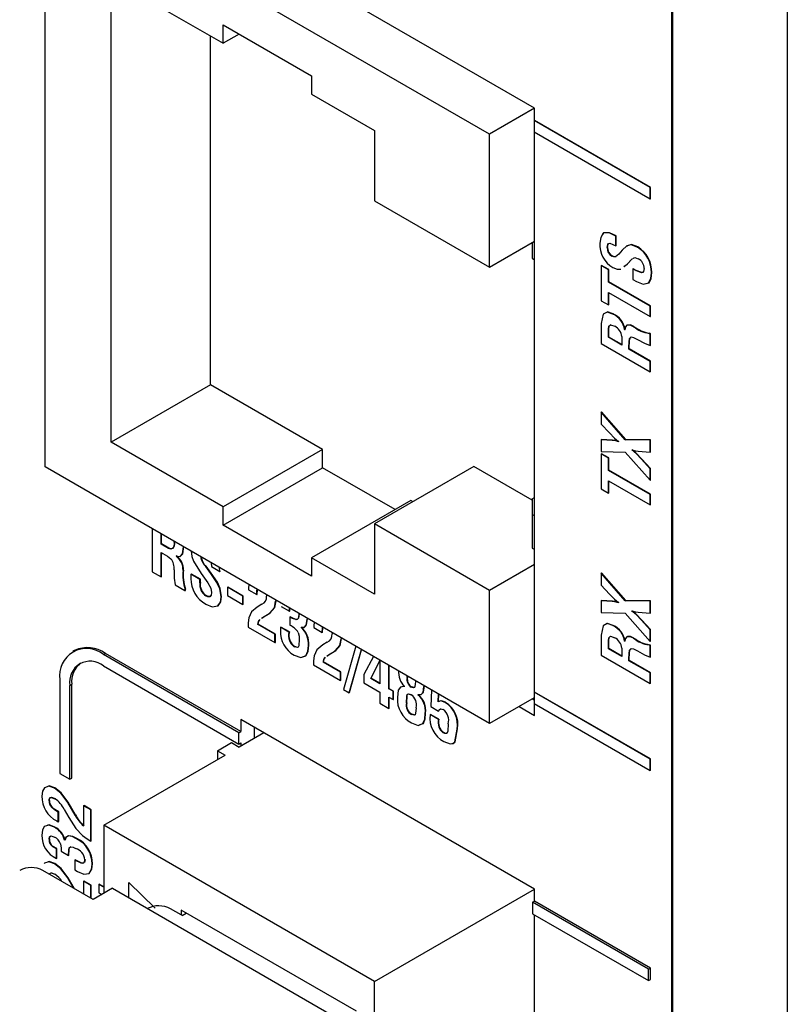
# Model space of a CAD drawing. Header units: millimetres. Extents: x 0 to 1397, y 0 to 1080.
# Tile 12 of 19: x 957 to 992, y 664 to 709. Entities that reach past the tile are written whole.
import ezdxf

# ---------------------------------------------------------------- set-up
doc = ezdxf.new("R2010")
doc.units = ezdxf.units.MM
doc.header["$LTSCALE"] = 5

msp = doc.modelspace()

# ---------------------------------------------------------------- linework, layer by layer
for p, q in [((986.416, 866.498), (986.416, 625.246)), ((986.482, 623.33), (986.482, 865.235)), ((991.715, 865.196), (991.715, 623.291)), ((980.157, 704.99), (959.121, 717.134)), ((957.775, 688.594), (957.775, 715.54)), ((978.104, 703.804), (957.775, 715.54)), ((960.791, 710.925), (965.922, 707.963)), ((960.791, 689.727), (960.791, 710.925)), ((965.922, 708.796), (969.957, 706.466)), ((965.922, 707.963), (965.922, 708.796)), ((965.335, 692.35), (965.335, 708.302)), ((966.643, 708.379), (965.922, 707.963)), ((969.957, 706.466), (969.957, 705.633)), ((969.957, 705.633), (972.835, 703.972)), ((980.157, 704.99), (978.104, 703.804)), ((980.157, 704.432), (980.157, 704.99)), ((980.14, 704.422), (980.157, 704.432)), ((985.443, 701.361), (980.14, 704.422)), ((980.14, 704.422), (980.14, 703.904)), ((985.461, 701.371), (980.157, 704.432)), ((972.835, 703.972), (972.835, 700.763)), ((978.104, 697.721), (978.104, 703.804)), ((980.14, 703.904), (985.443, 700.842)), ((980.157, 678.303), (980.157, 703.893)), ((985.443, 701.361), (985.461, 701.371)), ((985.443, 700.842), (985.443, 701.361)), ((985.461, 700.852), (985.461, 701.371)), ((985.443, 700.842), (985.461, 700.852)), ((972.835, 700.763), (978.104, 697.721)), ((983.878, 699.145), (983.895, 699.155)), ((983.878, 698.701), (983.878, 699.145)), ((983.895, 698.711), (983.895, 699.155)), ((978.104, 697.721), (980.157, 698.906)), ((980.049, 698.844), (980.049, 698.129)), ((983.476, 698.617), (983.493, 698.627)), ((983.878, 698.701), (983.895, 698.711)), ((984.382, 698.695), (984.4, 698.705)), ((984.856, 698.64), (984.874, 698.65)), ((980.049, 698.129), (980.157, 698.066)), ((983.687, 698.229), (983.705, 698.239)), ((983.202, 697.796), (983.22, 697.806)), ((983.202, 697.796), (983.202, 696.191)), ((983.531, 697.606), (983.202, 697.796)), ((983.549, 697.616), (983.22, 697.806)), ((983.531, 697.606), (983.549, 697.616)), ((983.531, 697.043), (983.531, 697.606)), ((983.549, 697.053), (983.549, 697.616)), ((984.08, 697.626), (984.098, 697.636)), ((984.654, 697.641), (984.672, 697.652)), ((984.654, 697.641), (984.654, 697.166)), ((984.787, 697.565), (984.654, 697.641)), ((984.805, 697.575), (984.672, 697.652)), ((984.787, 697.565), (984.805, 697.575)), ((985.497, 697.464), (985.514, 697.474)), ((983.531, 697.043), (983.549, 697.053)), ((985.441, 695.94), (983.531, 697.043)), ((985.459, 695.951), (983.549, 697.053)), ((984.654, 697.166), (984.82, 697.07)), ((983.531, 696.568), (985.441, 695.465)), ((983.531, 696.001), (983.531, 696.568)), ((983.549, 696.012), (983.549, 696.557)), ((983.202, 696.191), (983.531, 696.001)), ((983.531, 696.001), (983.549, 696.012)), ((985.441, 695.94), (985.459, 695.951)), ((985.441, 695.465), (985.441, 695.94)), ((985.459, 695.475), (985.459, 695.951)), ((983.738, 695.579), (983.756, 695.589)), ((985.441, 695.465), (985.459, 695.475)), ((983.202, 695.148), (983.202, 694.232)), ((984.686, 695.001), (984.704, 695.011)), ((983.531, 694.884), (983.549, 694.895)), ((983.531, 694.518), (983.531, 694.884)), ((983.531, 694.518), (983.549, 694.528)), ((984.144, 694.164), (983.531, 694.518)), ((983.549, 694.528), (983.549, 694.895)), ((984.144, 694.184), (983.549, 694.528)), ((984.144, 694.552), (984.144, 694.164)), ((984.275, 694.869), (984.293, 694.88)), ((984.281, 694.866), (984.275, 694.869)), ((984.298, 694.876), (984.293, 694.88)), ((984.519, 694.474), (984.556, 694.511)), ((985.392, 694.698), (985.41, 694.708)), ((985.439, 694.671), (985.392, 694.698)), ((985.456, 694.681), (985.41, 694.708)), ((985.439, 694.671), (985.456, 694.681)), ((985.439, 694.143), (985.439, 694.671)), ((985.456, 694.153), (985.456, 694.681)), ((983.202, 694.232), (985.439, 692.941)), ((984.472, 694.062), (984.49, 694.072)), ((984.472, 693.974), (984.472, 694.062)), ((984.49, 693.984), (984.49, 694.072)), ((984.502, 694.464), (984.519, 694.474)), ((985.439, 694.143), (985.456, 694.153)), ((984.472, 693.974), (984.49, 693.984)), ((985.439, 693.416), (984.472, 693.974)), ((985.456, 693.427), (984.49, 693.984)), ((985.439, 693.416), (985.456, 693.427)), ((985.439, 692.941), (985.439, 693.416)), ((985.456, 692.951), (985.456, 693.427)), ((985.439, 692.941), (985.456, 692.951)), ((965.335, 692.35), (960.791, 689.727)), ((970.465, 689.388), (965.335, 692.35)), ((983.202, 691.095), (983.22, 691.105)), ((983.202, 691.095), (983.202, 690.549)), ((984.307, 689.835), (983.202, 691.095)), ((984.325, 689.846), (983.22, 691.105)), ((983.202, 690.549), (983.582, 690.144)), ((965.922, 686.765), (960.791, 689.727)), ((983.202, 689.838), (983.22, 689.848)), ((983.202, 689.838), (983.202, 689.295)), ((983.71, 689.807), (983.202, 689.838)), ((983.727, 689.817), (983.22, 689.848)), ((983.71, 689.807), (983.727, 689.817)), ((983.99, 689.749), (983.99, 689.738)), ((984.307, 689.835), (984.325, 689.846)), ((985.441, 689.823), (984.307, 689.835)), ((985.459, 689.833), (984.325, 689.846)), ((985.441, 689.823), (985.459, 689.833)), ((985.441, 689.27), (985.441, 689.823)), ((985.459, 689.281), (985.459, 689.833)), ((970.465, 689.388), (965.922, 686.765)), ((970.465, 688.556), (970.465, 689.388)), ((983.202, 689.295), (984.307, 689.269)), ((983.202, 689.188), (983.22, 689.198)), ((983.202, 689.188), (983.202, 687.583)), ((983.531, 688.998), (983.202, 689.188)), ((983.549, 689.008), (983.22, 689.198)), ((984.307, 689.269), (985.441, 687.979)), ((984.611, 689.366), (984.629, 689.376)), ((984.611, 689.366), (984.611, 689.373)), ((984.895, 689.309), (985.441, 689.27)), ((985.441, 689.27), (985.459, 689.281)), ((983.531, 688.998), (983.549, 689.008)), ((983.531, 688.435), (983.531, 688.998)), ((983.549, 688.445), (983.549, 689.008)), ((985.029, 688.959), (985.047, 688.969)), ((985.441, 688.507), (985.029, 688.959)), ((985.459, 688.517), (985.047, 688.969)), ((978.104, 676.858), (957.775, 688.594)), ((965.922, 685.933), (970.465, 688.556)), ((973.78, 686.642), (970.465, 688.556)), ((977.379, 688.606), (972.835, 685.983)), ((980.049, 687.065), (977.379, 688.606)), ((983.531, 688.435), (983.549, 688.445)), ((985.441, 687.332), (983.531, 688.435)), ((985.459, 687.343), (983.549, 688.445)), ((985.441, 688.507), (985.459, 688.517)), ((985.441, 687.979), (985.441, 688.507)), ((985.459, 687.989), (985.459, 688.517)), ((983.531, 687.96), (985.441, 686.857)), ((983.531, 687.393), (983.531, 687.96)), ((983.549, 687.404), (983.549, 687.949)), ((985.441, 687.979), (985.459, 687.989)), ((983.202, 687.583), (983.531, 687.393)), ((983.531, 687.393), (983.549, 687.404)), ((985.441, 687.332), (985.459, 687.343)), ((985.441, 686.857), (985.441, 687.332)), ((985.459, 686.867), (985.459, 687.343)), ((974.501, 687.059), (969.957, 684.436)), ((974.599, 687.002), (974.501, 687.059)), ((980.049, 687.126), (980.157, 687.189)), ((980.049, 687.126), (980.049, 686.412)), ((985.441, 686.857), (985.459, 686.867)), ((965.922, 685.933), (965.922, 686.765)), ((980.049, 686.412), (980.049, 684.881)), ((980.049, 686.412), (980.157, 686.349)), ((972.835, 685.983), (972.835, 682.774)), ((978.104, 682.942), (972.835, 685.983)), ((962.675, 685.765), (962.675, 683.803)), ((963.087, 685.061), (963.087, 685.528)), ((963.104, 685.071), (963.104, 685.518)), ((969.957, 683.603), (965.922, 685.933)), ((963.087, 685.061), (963.104, 685.071)), ((963.422, 684.867), (963.087, 685.061)), ((963.44, 684.877), (963.104, 685.071)), ((963.656, 685.199), (963.673, 685.091)), ((963.087, 683.566), (963.087, 684.681)), ((963.087, 684.681), (963.163, 684.638)), ((963.104, 683.576), (963.104, 684.671)), ((963.422, 684.867), (963.44, 684.877)), ((980.049, 684.881), (980.157, 684.818)), ((963.763, 684.512), (963.781, 684.522)), ((963.763, 684.512), (963.763, 684.519)), ((963.781, 684.522), (963.781, 684.529)), ((965.368, 684.211), (965.387, 684.04)), ((969.957, 684.436), (969.957, 683.603)), ((972.835, 682.774), (969.957, 684.436)), ((962.675, 683.803), (963.087, 683.566)), ((964.083, 683.859), (964.1, 683.869)), ((965.123, 684.039), (965.141, 684.049)), ((965.387, 684.04), (965.772, 683.818)), ((965.772, 683.818), (965.757, 683.986)), ((965.772, 683.818), (965.79, 683.828)), ((980.157, 684.127), (978.104, 682.942)), ((983.202, 683.733), (983.22, 683.744)), ((983.202, 683.733), (983.202, 683.188)), ((984.307, 682.474), (983.202, 683.733)), ((984.325, 682.484), (983.22, 683.744)), ((963.087, 683.566), (963.104, 683.576)), ((964.447, 683.686), (964.464, 683.697)), ((964.447, 683.686), (964.447, 683.494)), ((964.858, 683.449), (964.447, 683.686)), ((964.876, 683.459), (964.464, 683.697)), ((964.858, 683.449), (964.876, 683.459)), ((964.858, 683.295), (964.858, 683.449)), ((964.858, 683.295), (964.876, 683.305)), ((964.876, 683.305), (964.876, 683.459)), ((965.634, 683.315), (965.652, 683.325)), ((963.716, 683.203), (964.173, 682.939)), ((964.173, 682.992), (964.191, 683.003)), ((964.173, 682.939), (964.173, 682.992)), ((964.173, 682.939), (964.191, 682.949)), ((964.191, 682.949), (964.191, 683.003)), ((966.11, 683.092), (966.128, 683.102)), ((966.11, 683.092), (966.11, 682.712)), ((966.821, 682.681), (966.11, 683.092)), ((966.839, 682.691), (966.128, 683.102)), ((967.088, 683.218), (967.076, 683.047)), ((967.076, 683.047), (967.076, 682.975)), ((967.076, 682.975), (967.461, 682.753)), ((978.104, 676.858), (978.104, 682.942)), ((983.202, 683.188), (983.582, 682.782)), ((965.129, 682.699), (965.147, 682.709)), ((965.824, 682.657), (965.842, 682.667)), ((966.11, 682.712), (966.821, 682.302)), ((966.821, 682.681), (966.839, 682.691)), ((966.821, 682.302), (966.821, 682.681)), ((966.839, 682.312), (966.839, 682.691)), ((967.461, 682.753), (967.478, 682.764)), ((967.896, 682.751), (967.906, 682.681)), ((968.318, 682.46), (968.336, 682.47)), ((983.202, 682.476), (983.22, 682.487)), ((983.202, 682.476), (983.202, 681.934)), ((983.71, 682.446), (983.202, 682.476)), ((983.727, 682.456), (983.22, 682.487)), ((983.71, 682.446), (983.727, 682.456)), ((983.99, 682.387), (983.99, 682.377)), ((984.307, 682.474), (984.325, 682.484)), ((985.441, 682.462), (984.307, 682.474)), ((985.459, 682.472), (984.325, 682.484)), ((985.441, 682.462), (985.459, 682.472)), ((985.441, 681.909), (985.441, 682.462)), ((985.459, 681.919), (985.459, 682.472)), ((966.821, 682.302), (966.839, 682.312)), ((967.691, 682.311), (967.479, 682.188)), ((967.723, 681.711), (968.057, 681.909)), ((967.74, 681.721), (968.075, 681.919)), ((968.057, 681.909), (968.075, 681.919)), ((968.571, 682.217), (968.955, 681.995)), ((968.955, 681.995), (968.955, 682.14)), ((968.955, 681.995), (968.973, 682.005)), ((968.973, 682.005), (968.973, 682.13)), ((969.365, 681.903), (969.374, 681.85)), ((983.202, 681.934), (984.307, 681.908)), ((984.307, 681.908), (985.441, 680.618)), ((984.611, 682.005), (984.629, 682.015)), ((984.611, 682.005), (984.611, 682.012)), ((984.895, 681.948), (985.441, 681.909)), ((985.441, 681.909), (985.459, 681.919)), ((967.673, 681.674), (967.723, 681.711)), ((967.69, 681.685), (967.74, 681.721)), ((967.723, 681.711), (967.74, 681.721)), ((968.964, 681.731), (968.982, 681.742)), ((968.964, 681.731), (968.965, 681.352)), ((969.24, 681.61), (969.257, 681.621)), ((969.758, 681.632), (969.775, 681.642)), ((970.078, 681.492), (970.066, 681.321)), ((985.029, 681.598), (985.047, 681.608)), ((985.441, 681.146), (985.029, 681.598)), ((985.459, 681.156), (985.047, 681.608)), ((967.055, 681.272), (968.286, 680.561)), ((967.495, 681.397), (967.513, 681.408)), ((968.286, 680.941), (967.495, 681.397)), ((968.304, 680.951), (967.513, 681.408)), ((968.544, 681.26), (968.561, 681.27)), ((968.544, 681.26), (968.544, 681.108)), ((968.928, 681.038), (968.544, 681.26)), ((968.945, 681.048), (968.561, 681.27)), ((968.928, 681.038), (968.945, 681.048)), ((969.481, 681.258), (969.499, 681.268)), ((969.481, 681.25), (969.499, 681.261)), ((969.481, 681.25), (969.481, 681.258)), ((969.499, 681.261), (969.499, 681.268)), ((969.499, 681.268), (969.615, 681.267)), ((970.066, 681.321), (970.066, 681.249)), ((970.066, 681.249), (970.45, 681.028)), ((970.45, 681.028), (970.468, 681.038)), ((970.886, 681.025), (970.896, 680.955)), ((983.738, 681.336), (983.756, 681.346)), ((985.441, 681.146), (985.459, 681.156)), ((985.441, 680.618), (985.441, 681.146)), ((985.459, 680.628), (985.459, 681.156)), ((968.286, 680.941), (968.304, 680.951)), ((968.286, 680.561), (968.286, 680.941)), ((968.286, 680.561), (968.304, 680.571)), ((968.304, 680.571), (968.304, 680.951)), ((970.681, 680.585), (970.469, 680.462)), ((971.308, 680.734), (971.326, 680.744)), ((983.202, 680.905), (983.202, 679.989)), ((983.531, 680.641), (983.549, 680.652)), ((983.531, 680.275), (983.531, 680.641)), ((983.549, 680.285), (983.549, 680.652)), ((984.275, 680.627), (984.293, 680.637)), ((984.281, 680.623), (984.275, 680.627)), ((984.298, 680.633), (984.293, 680.637)), ((984.686, 680.758), (984.704, 680.768)), ((985.441, 680.618), (985.459, 680.628)), ((959.127, 680.206), (959.038, 680.155)), ((969.171, 680.366), (969.188, 680.376)), ((969.32, 680.34), (969.188, 680.376)), ((969.813, 680.43), (969.831, 680.44)), ((970.712, 679.985), (971.047, 680.183)), ((970.73, 679.995), (971.064, 680.193)), ((971.047, 680.183), (971.064, 680.193)), ((971.978, 680.395), (971.423, 678.422)), ((971.683, 678.272), (972.238, 680.245)), ((971.7, 678.282), (972.251, 680.238)), ((983.531, 680.275), (983.549, 680.285)), ((984.144, 679.921), (983.531, 680.275)), ((984.144, 679.942), (983.549, 680.285)), ((984.144, 680.309), (984.144, 679.921)), ((984.502, 680.221), (984.519, 680.231)), ((984.519, 680.231), (984.556, 680.268)), ((985.392, 680.455), (985.41, 680.465)), ((985.439, 680.428), (985.392, 680.455)), ((985.456, 680.438), (985.41, 680.465)), ((985.439, 680.428), (985.456, 680.438)), ((985.439, 679.9), (985.439, 680.428)), ((985.456, 679.91), (985.456, 680.438)), ((960.447, 680.016), (960.535, 680.067)), ((966.634, 676.444), (960.447, 680.016)), ((966.722, 676.495), (960.535, 680.067)), ((970.485, 679.672), (970.502, 679.682)), ((971.276, 679.215), (970.485, 679.672)), ((971.294, 679.225), (970.502, 679.682)), ((970.662, 679.948), (970.712, 679.985)), ((970.68, 679.959), (970.73, 679.995)), ((970.712, 679.985), (970.73, 679.995)), ((972.796, 679.922), (972.357, 679.102)), ((972.665, 678.924), (973.078, 679.748)), ((972.683, 678.934), (973.084, 679.735)), ((973.078, 679.748), (973.084, 679.745)), ((973.084, 679.745), (973.084, 678.683)), ((983.202, 679.989), (985.439, 678.698)), ((984.472, 679.819), (984.49, 679.83)), ((984.472, 679.731), (984.472, 679.819)), ((984.472, 679.731), (984.49, 679.742)), ((985.439, 679.174), (984.472, 679.731)), ((984.49, 679.742), (984.49, 679.83)), ((985.456, 679.184), (984.49, 679.742)), ((985.439, 679.9), (985.456, 679.91)), ((960.447, 679.497), (966.634, 675.925)), ((970.045, 679.546), (971.276, 678.835)), ((971.276, 679.215), (971.294, 679.225)), ((971.276, 678.835), (971.276, 679.215)), ((971.294, 678.845), (971.294, 679.225)), ((973.495, 678.445), (973.495, 679.519)), ((973.513, 678.455), (973.513, 679.509)), ((958.454, 678.865), (958.454, 674.578)), ((971.276, 678.835), (971.294, 678.845)), ((972.357, 679.102), (972.357, 678.722)), ((972.665, 678.924), (972.683, 678.934)), ((973.084, 678.683), (972.665, 678.924)), ((973.084, 678.703), (972.683, 678.934)), ((974.326, 678.962), (974.339, 679.032)), ((974.326, 678.962), (974.343, 678.973)), ((974.343, 678.973), (974.353, 679.024)), ((974.709, 678.818), (974.716, 678.771)), ((985.439, 679.174), (985.456, 679.184)), ((985.439, 678.698), (985.439, 679.174)), ((985.456, 678.708), (985.456, 679.184)), ((958.904, 678.606), (958.992, 678.657)), ((958.904, 674.319), (958.904, 678.606)), ((958.992, 674.37), (958.992, 678.657)), ((971.423, 678.422), (971.683, 678.272)), ((972.357, 678.722), (973.084, 678.303)), ((973.084, 678.303), (973.084, 677.792)), ((973.495, 678.445), (973.513, 678.455)), ((973.687, 678.334), (973.495, 678.445)), ((973.704, 678.345), (973.513, 678.455)), ((973.687, 678.334), (973.704, 678.345)), ((973.687, 677.955), (973.687, 678.334)), ((973.704, 677.965), (973.704, 678.345)), ((974.219, 678.559), (974.089, 678.538)), ((974.523, 678.522), (974.541, 678.532)), ((974.523, 678.522), (974.523, 678.522)), ((974.523, 678.522), (974.523, 678.522)), ((975.1, 678.553), (975.118, 678.563)), ((975.44, 678.396), (975.408, 677.633)), ((980.14, 678.293), (980.157, 678.303)), ((985.461, 675.242), (980.157, 678.303)), ((985.439, 678.698), (985.456, 678.708)), ((971.683, 678.272), (971.7, 678.282)), ((973.495, 678.065), (973.687, 677.955)), ((973.495, 677.554), (973.495, 678.065)), ((973.513, 677.564), (973.513, 678.055)), ((973.687, 677.955), (973.704, 677.965)), ((974.408, 678.223), (974.537, 678.188)), ((974.827, 678.181), (974.845, 678.191)), ((974.827, 678.173), (974.844, 678.184)), ((974.827, 678.173), (974.827, 678.181)), ((974.844, 678.184), (974.845, 678.191)), ((974.845, 678.191), (974.971, 678.202)), ((975.752, 677.86), (975.769, 678.207)), ((975.752, 677.86), (975.77, 677.87)), ((975.77, 677.87), (975.785, 678.197)), ((980.14, 678.034), (978.104, 676.858)), ((980.069, 677.993), (980.14, 677.952)), ((985.443, 675.231), (980.14, 678.293)), ((980.14, 678.293), (980.14, 677.774)), ((973.084, 677.792), (973.495, 677.554)), ((973.495, 677.554), (973.513, 677.564)), ((974.298, 677.802), (974.316, 677.812)), ((974.298, 677.802), (974.316, 677.812)), ((974.298, 677.802), (974.298, 677.802)), ((974.316, 677.812), (974.316, 677.812)), ((975.408, 677.633), (975.77, 677.425)), ((975.77, 677.425), (975.787, 677.435)), ((976.072, 677.82), (976.089, 677.831)), ((979.45, 677.635), (980.157, 677.227)), ((980.14, 677.774), (985.443, 674.713)), ((980.157, 677.227), (980.157, 677.764)), ((980.157, 669.296), (966.722, 677.052)), ((966.722, 677.052), (966.722, 676.495)), ((974.526, 677.274), (974.544, 677.285)), ((975.156, 677.324), (975.174, 677.334)), ((975.381, 677.27), (975.399, 677.281)), ((975.765, 677.049), (975.381, 677.27)), ((975.783, 677.059), (975.399, 677.281)), ((975.765, 677.049), (975.783, 677.059)), ((967.341, 676.695), (967.341, 676.185)), ((976.623, 676.605), (976.641, 676.616)), ((966.634, 676.444), (966.722, 676.495)), ((966.634, 675.925), (966.634, 676.444)), ((967.783, 676.44), (966.646, 675.783)), ((975.976, 676.437), (975.994, 676.448)), ((965.656, 675.62), (966.292, 675.987)), ((965.656, 675.62), (966.01, 675.416)), ((965.656, 675.62), (965.656, 675.212)), ((966.292, 675.987), (966.646, 675.783)), ((966.634, 675.925), (966.722, 675.976)), ((966.722, 675.976), (966.722, 675.827)), ((960.459, 672.212), (966.01, 675.416)), ((985.443, 675.231), (985.461, 675.242)), ((985.443, 674.713), (985.443, 675.231)), ((985.461, 674.723), (985.461, 675.242)), ((985.443, 674.713), (985.461, 674.723)), ((958.454, 674.578), (958.904, 674.319)), ((958.904, 674.319), (958.992, 674.37)), ((958.206, 673.906), (958.224, 673.917)), ((957.957, 673.334), (957.975, 673.344)), ((958.066, 673.036), (958.084, 673.046)), ((958.648, 672.928), (958.862, 672.559)), ((958.814, 673.254), (958.832, 673.264)), ((959.152, 672.672), (958.814, 673.254)), ((959.17, 672.683), (958.832, 673.264)), ((959.538, 673.101), (959.556, 673.111)), ((959.538, 673.101), (959.538, 672.187)), ((959.867, 672.911), (959.538, 673.101)), ((959.885, 672.921), (959.556, 673.111)), ((959.867, 672.911), (959.885, 672.921)), ((959.867, 671.489), (959.867, 672.911)), ((959.885, 671.499), (959.885, 672.921)), ((958.381, 672.815), (958.399, 672.825)), ((958.381, 672.371), (958.381, 672.815)), ((958.399, 672.382), (958.399, 672.825)), ((959.152, 672.672), (959.17, 672.683)), ((958.204, 672.118), (958.222, 672.128)), ((958.318, 672.407), (958.381, 672.371)), ((958.381, 672.371), (958.399, 672.382)), ((960.459, 672.212), (960.459, 669.099)), ((972.833, 665.068), (960.459, 672.212)), ((957.957, 671.575), (957.975, 671.585)), ((959.216, 671.597), (959.234, 671.607)), ((958.133, 671.232), (958.15, 671.242)), ((958.291, 671.141), (958.133, 671.232)), ((958.308, 671.151), (958.15, 671.242)), ((958.29, 670.697), (958.291, 671.141)), ((958.291, 671.141), (958.308, 671.151)), ((958.308, 670.707), (958.308, 671.151)), ((958.666, 671.531), (958.684, 671.541)), ((958.672, 671.527), (958.666, 671.531)), ((958.672, 671.527), (958.69, 671.538)), ((958.69, 671.538), (958.684, 671.541)), ((959.867, 671.489), (959.885, 671.499)), ((958.29, 670.697), (958.308, 670.707)), ((958.514, 671.023), (958.843, 670.833)), ((958.843, 670.833), (958.86, 670.843)), ((958.206, 670.454), (958.224, 670.464)), ((959.133, 670.623), (959.15, 670.633)), ((959.133, 670.623), (959.133, 670.179)), ((959.611, 670.648), (959.572, 670.507)), ((959.922, 670.437), (959.94, 670.447)), ((959.973, 668.818), (957.675, 670.145)), ((958.814, 669.801), (958.832, 669.811)), ((959.09, 669.328), (958.814, 669.801)), ((959.125, 669.307), (958.832, 669.811)), ((959.133, 670.179), (959.265, 670.103)), ((959.538, 669.648), (959.556, 669.658)), ((959.538, 669.648), (959.538, 669.069)), ((959.867, 669.458), (959.538, 669.648)), ((959.885, 669.469), (959.556, 669.658)), ((959.867, 669.458), (959.885, 669.469)), ((959.867, 668.879), (959.867, 669.458)), ((959.885, 668.869), (959.885, 669.469)), ((960.857, 669.328), (959.973, 668.818)), ((960.235, 669.506), (960.252, 669.517)), ((960.459, 669.377), (960.235, 669.506)), ((960.235, 669.506), (960.235, 669.127)), ((960.459, 669.398), (960.252, 669.517)), ((960.857, 669.328), (976.766, 660.144)), ((962.81, 668.415), (961.608, 669.589)), ((961.608, 668.895), (961.608, 669.589)), ((960.235, 669.127), (960.371, 669.048)), ((972.833, 665.068), (980.157, 669.296)), ((980.157, 668.739), (980.157, 669.296)), ((980.069, 668.688), (980.157, 668.739)), ((985.372, 665.626), (980.069, 668.688)), ((980.069, 668.688), (980.069, 668.169)), ((985.461, 665.677), (980.157, 668.739)), ((963.994, 668.115), (963.508, 668.396)), ((972.008, 663.707), (963.994, 668.333)), ((963.994, 668.333), (963.994, 668.115)), ((964.039, 668.089), (963.994, 668.115)), ((964.039, 668.089), (964.23, 668.197)), ((980.069, 668.169), (985.372, 665.108)), ((980.157, 638.119), (980.157, 668.118)), ((985.372, 665.626), (985.461, 665.677)), ((985.372, 665.108), (985.372, 665.626)), ((985.461, 665.159), (985.461, 665.677)), ((972.833, 662.414), (972.833, 665.068)), ((985.372, 665.108), (985.461, 665.159))]:
    msp.add_line(p, q)
at = {"flags": 128}
for points in [[(983.878, 699.145), (983.563, 699.288), (983.287, 699.279), (983.182, 699.081), (983.147, 698.815)], [(983.895, 699.155), (983.581, 699.298), (983.305, 699.289), (983.27, 699.224)], [(983.476, 698.617), (983.503, 698.76), (983.542, 698.805), (983.601, 698.815), (983.878, 698.701)], [(983.493, 698.627), (983.521, 698.77), (983.539, 698.791)], [(984.382, 698.695), (984.164, 698.498), (984.01, 698.319)], [(984.856, 698.64), (984.568, 698.745), (984.382, 698.695)], [(984.874, 698.65), (984.586, 698.755), (984.4, 698.705)], [(984.01, 698.319), (983.863, 698.19), (983.78, 698.19), (983.687, 698.229)], [(983.884, 698.203), (983.881, 698.2), (983.797, 698.2), (983.705, 698.239)], [(984.648, 698.113), (984.749, 698.162), (984.902, 698.112)], [(983.732, 697.701), (983.935, 697.625), (984.08, 697.626)], [(984.244, 697.749), (984.39, 697.859), (984.603, 698.091)], [(984.262, 697.76), (984.408, 697.869), (984.62, 698.101)], [(985.168, 697.658), (985.141, 697.522), (985.103, 697.481), (985.049, 697.466), (984.787, 697.565)], [(985.089, 697.482), (985.066, 697.476), (984.805, 697.575)], [(984.82, 697.07), (985.124, 696.946), (985.373, 697.004), (985.47, 697.202), (985.497, 697.464)], [(985.254, 696.983), (985.391, 697.014), (985.488, 697.212), (985.514, 697.474)], [(983.738, 695.579), (983.476, 695.672), (983.287, 695.571), (983.202, 695.148)], [(983.756, 695.589), (983.494, 695.682), (983.471, 695.67)], [(983.531, 694.884), (983.549, 695.022), (983.626, 695.094), (983.824, 695.025)], [(983.549, 694.895), (983.566, 695.032), (983.638, 695.099)], [(984.686, 695.001), (984.526, 695.073), (984.384, 695.069), (984.313, 694.989), (984.281, 694.866)], [(984.704, 695.011), (984.544, 695.083), (984.401, 695.079), (984.368, 695.042)], [(984.502, 694.464), (984.571, 694.533), (984.682, 694.514), (984.868, 694.421)], [(984.472, 694.062), (984.476, 694.296), (984.502, 694.464)], [(984.49, 694.072), (984.494, 694.306), (984.519, 694.474)], [(984.868, 694.421), (985.19, 694.242), (985.439, 694.143)], [(983.582, 690.144), (983.805, 689.905), (983.99, 689.749)], [(983.99, 689.738), (983.83, 689.793), (983.71, 689.807)], [(984.008, 689.749), (983.848, 689.803), (983.727, 689.817)], [(984.611, 689.373), (984.773, 689.327), (984.895, 689.309)], [(985.029, 688.959), (984.8, 689.203), (984.611, 689.366)], [(985.047, 688.969), (984.818, 689.213), (984.629, 689.376)], [(963.673, 685.091), (963.658, 684.954), (963.601, 684.857), (963.52, 684.836), (963.422, 684.867)], [(963.69, 685.102), (963.675, 684.964), (963.626, 684.881)], [(963.163, 684.638), (963.367, 684.515), (963.525, 684.394)], [(963.579, 684.857), (963.537, 684.846), (963.44, 684.877)], [(963.763, 684.519), (963.946, 684.497), (964.06, 684.615), (964.109, 684.939)], [(964.019, 684.565), (964.077, 684.625), (964.127, 684.949)], [(964.449, 684.749), (964.485, 684.494), (964.558, 684.285)], [(964.558, 684.285), (964.915, 683.72), (965.222, 683.298)], [(963.671, 683.887), (963.677, 683.512), (963.716, 683.203)], [(965.634, 683.315), (965.355, 683.727), (965.123, 684.039)], [(965.652, 683.325), (965.373, 683.737), (965.141, 684.049)], [(965.222, 683.298), (965.356, 683.052), (965.39, 682.855)], [(965.824, 682.657), (965.771, 683.021), (965.634, 683.315)], [(965.842, 682.667), (965.788, 683.031), (965.652, 683.325)], [(965.39, 682.855), (965.374, 682.729), (965.306, 682.656), (965.222, 682.658), (965.129, 682.699)], [(967.461, 682.753), (967.463, 682.958), (967.472, 682.996)], [(967.478, 682.764), (967.481, 682.968), (967.486, 682.988)], [(965.126, 682.322), (965.422, 682.201), (965.675, 682.238), (965.79, 682.408), (965.824, 682.657)], [(965.355, 682.699), (965.324, 682.666), (965.24, 682.668), (965.147, 682.709)], [(965.584, 682.233), (965.692, 682.248), (965.808, 682.418), (965.842, 682.667)], [(968.057, 681.909), (968.267, 682.151), (968.318, 682.46)], [(968.075, 681.919), (968.285, 682.161), (968.336, 682.47)], [(983.582, 682.782), (983.805, 682.544), (983.99, 682.387)], [(983.99, 682.377), (983.83, 682.432), (983.71, 682.446)], [(984.008, 682.387), (983.848, 682.442), (983.727, 682.456)], [(967.479, 682.188), (967.219, 681.962), (967.091, 681.689)], [(984.611, 682.012), (984.773, 681.965), (984.895, 681.948)], [(985.029, 681.598), (984.8, 681.842), (984.611, 682.005)], [(985.047, 681.608), (984.818, 681.852), (984.629, 682.015)], [(967.091, 681.689), (967.066, 681.459), (967.055, 681.272)], [(967.513, 681.408), (967.542, 681.534), (967.607, 681.624)], [(969.24, 681.61), (969.087, 681.666), (968.964, 681.731)], [(969.257, 681.621), (969.105, 681.676), (968.982, 681.742)], [(969.374, 681.85), (969.343, 681.662), (969.299, 681.621), (969.24, 681.61)], [(969.325, 681.639), (969.317, 681.632), (969.257, 681.621)], [(969.391, 681.86), (969.361, 681.672), (969.354, 681.666)], [(969.481, 681.258), (969.627, 681.256), (969.713, 681.365), (969.758, 681.632)], [(969.671, 681.301), (969.731, 681.376), (969.775, 681.642)], [(969.352, 681.024), (969.397, 680.851), (969.401, 680.723)], [(970.45, 681.028), (970.453, 681.232), (970.462, 681.27)], [(970.468, 681.038), (970.471, 681.242), (970.475, 681.262)], [(983.738, 681.336), (983.476, 681.429), (983.287, 681.328), (983.202, 680.905)], [(983.756, 681.346), (983.494, 681.439), (983.314, 681.343)], [(969.401, 680.723), (969.379, 680.417), (969.353, 680.357), (969.304, 680.33), (969.171, 680.366)], [(971.047, 680.183), (971.257, 680.425), (971.308, 680.734)], [(971.064, 680.193), (971.274, 680.435), (971.326, 680.744)], [(983.531, 680.641), (983.549, 680.779), (983.626, 680.851), (983.824, 680.782)], [(983.549, 680.652), (983.566, 680.79), (983.597, 680.818)], [(984.686, 680.758), (984.526, 680.83), (984.384, 680.826), (984.313, 680.746), (984.281, 680.623)], [(984.704, 680.768), (984.544, 680.84), (984.401, 680.836), (984.368, 680.799)], [(969.161, 679.992), (969.464, 679.875), (969.701, 679.958), (969.791, 680.165), (969.813, 680.43)], [(969.553, 679.911), (969.718, 679.969), (969.808, 680.175), (969.831, 680.44)], [(970.469, 680.462), (970.208, 680.236), (970.08, 679.963)], [(984.472, 679.819), (984.476, 680.053), (984.502, 680.221)], [(984.49, 679.83), (984.494, 680.063), (984.519, 680.231)], [(984.502, 680.221), (984.571, 680.29), (984.682, 680.271), (984.868, 680.178)], [(984.868, 680.178), (985.19, 679.999), (985.439, 679.9)], [(970.08, 679.963), (970.055, 679.733), (970.045, 679.546)], [(970.502, 679.682), (970.531, 679.809), (970.597, 679.898)], [(974.716, 678.771), (974.689, 678.547), (974.664, 678.508), (974.624, 678.493), (974.523, 678.522)], [(974.201, 678.548), (974.033, 678.522), (973.927, 678.389), (973.886, 678.054)], [(974.651, 678.507), (974.641, 678.503), (974.54, 678.532)], [(974.827, 678.181), (974.966, 678.193), (975.061, 678.287), (975.1, 678.553)], [(975.025, 678.244), (975.079, 678.297), (975.118, 678.563)], [(974.298, 677.802), (974.314, 678.118), (974.336, 678.183), (974.384, 678.215), (974.52, 678.178)], [(974.316, 677.812), (974.332, 678.129), (974.353, 678.191)], [(976.072, 677.82), (975.877, 677.893), (975.752, 677.86)], [(976.089, 677.831), (975.895, 677.903), (975.77, 677.87)], [(974.744, 677.586), (974.719, 677.314), (974.692, 677.265), (974.645, 677.245), (974.526, 677.274)], [(975.77, 677.425), (975.798, 677.495), (975.855, 677.526), (975.976, 677.496)], [(975.787, 677.435), (975.815, 677.505), (975.873, 677.536), (975.994, 677.506)], [(974.536, 676.889), (974.828, 676.776), (975.055, 676.86), (975.135, 677.067), (975.156, 677.324)], [(974.672, 677.259), (974.663, 677.255), (974.544, 677.285)], [(974.911, 676.81), (975.073, 676.87), (975.153, 677.077), (975.174, 677.334)], [(976.211, 676.847), (976.188, 676.512), (976.167, 676.44), (976.12, 676.4), (976.051, 676.403), (975.976, 676.437)], [(976.012, 676.037), (976.296, 675.93), (976.42, 675.945), (976.511, 676.022), (976.623, 676.605)], [(976.371, 675.947), (976.437, 675.955), (976.528, 676.032), (976.641, 676.616)], [(976.176, 676.444), (976.137, 676.41), (976.069, 676.413), (975.994, 676.448)], [(958.206, 673.906), (957.949, 673.996), (957.746, 673.926), (957.656, 673.765), (957.628, 673.545)], [(958.224, 673.917), (957.967, 674.007), (957.908, 673.986)], [(958.814, 673.254), (958.499, 673.678), (958.206, 673.906)], [(958.832, 673.264), (958.517, 673.688), (958.224, 673.917)], [(957.957, 673.334), (957.965, 673.411), (957.998, 673.466), (958.055, 673.484), (958.221, 673.422)], [(957.975, 673.344), (957.983, 673.422), (958.016, 673.476), (958.072, 673.494), (958.238, 673.433)], [(958.381, 672.815), (958.203, 672.921), (958.066, 673.036)], [(958.399, 672.825), (958.22, 672.932), (958.084, 673.046)], [(958.862, 672.559), (959.187, 672.07), (959.488, 671.749)], [(958.204, 672.118), (957.943, 672.22), (957.733, 672.16), (957.65, 671.988), (957.628, 671.761)], [(958.222, 672.128), (957.961, 672.23), (957.888, 672.209)], [(957.957, 671.575), (957.976, 671.683), (958.046, 671.729), (958.207, 671.672)], [(957.975, 671.585), (957.993, 671.693), (958.049, 671.729)], [(959.216, 671.597), (959.02, 671.692), (958.837, 671.721), (958.725, 671.663), (958.672, 671.527)], [(959.234, 671.607), (959.038, 671.702), (958.854, 671.731), (958.743, 671.673), (958.69, 671.538)], [(959.488, 671.749), (959.7, 671.598), (959.867, 671.489)], [(958.481, 671.359), (958.509, 671.167), (958.514, 671.023)], [(958.843, 670.833), (958.856, 671.089), (958.881, 671.174), (958.932, 671.229)], [(958.86, 670.843), (958.873, 671.099), (958.899, 671.184), (958.95, 671.239)], [(958.932, 671.229), (959.061, 671.206), (959.168, 671.149)], [(958.206, 670.454), (957.949, 670.544), (957.746, 670.474), (957.731, 670.447)], [(958.224, 670.464), (957.967, 670.554), (957.908, 670.534)], [(958.814, 669.801), (958.499, 670.225), (958.206, 670.454)], [(958.832, 669.811), (958.517, 670.236), (958.224, 670.464)], [(959.594, 670.638), (959.554, 670.495), (959.501, 670.466), (959.431, 670.476), (959.133, 670.623)], [(959.512, 670.477), (959.449, 670.486), (959.15, 670.633)], [(959.265, 670.103), (959.551, 669.979), (959.797, 670.008), (959.892, 670.193), (959.922, 670.437)], [(959.844, 670.076), (959.909, 670.203), (959.94, 670.447)], [(957.983, 669.967), (957.983, 669.969), (958.016, 670.024), (958.072, 670.042), (958.238, 669.98)], [(957.991, 670.001), (957.998, 670.013), (958.055, 670.032), (958.221, 669.97)]]:
    msp.add_lwpolyline(points, dxfattribs=at)
for centre, radius, start, end in [((984.344, 698.733), 1.199, 176.0525, 239.3541), ((983.895, 698.594), 0.42, 176.8206, 240.3315), ((983.913, 698.604), 0.42, 176.8206, 240.3315), ((984.177, 697.508), 1.321, 358.098, 59.0167), ((984.194, 697.518), 1.321, 358.098, 59.0167), ((984.665, 697.668), 0.503, 358.7585, 61.8934), ((983.339, 694.719), 0.948, 9.1484, 65.111), ((983.356, 694.729), 0.948, 9.1484, 65.111), ((983.56, 694.503), 0.586, 4.8096, 63.2093), ((985.636, 696.237), 1.559, 232.4845, 261.0028), ((985.653, 696.248), 1.559, 232.4845, 261.0028), ((963.035, 683.978), 0.642, 351.7724, 40.2956), ((963.326, 683.893), 0.757, 357.3873, 54.7738), ((963.344, 683.903), 0.757, 357.3873, 54.7738), ((965.603, 684.572), 0.718, 186.8852, 228.0018), ((965.619, 684.582), 0.716, 188.6247, 228.1273), ((966.43, 683.665), 2.355, 175.2849, 196.5955), ((966.447, 683.675), 2.355, 175.2849, 196.5955), ((965.731, 683.455), 1.285, 178.2348, 241.9064), ((965.442, 683.201), 0.591, 170.8085, 238.0677), ((965.459, 683.211), 0.591, 170.8085, 238.0677), ((967.559, 682.636), 0.35, 292.2066, 7.3971), ((967.762, 681.408), 0.267, 128.1527, 182.3555), ((969.743, 681.043), 1.201, 176.8823, 241.0366), ((969.534, 680.877), 0.627, 165.1246, 234.6341), ((969.551, 680.888), 0.627, 165.1246, 234.6341), ((968.622, 680.554), 0.869, 32.7993, 66.7932), ((968.841, 680.514), 0.976, 355.091, 49.0101), ((968.858, 680.524), 0.976, 355.091, 49.0101), ((983.339, 680.476), 0.948, 9.1484, 65.111), ((983.356, 680.486), 0.948, 9.1484, 65.111), ((970.549, 680.91), 0.35, 292.2066, 7.3971), ((983.56, 680.26), 0.586, 4.8096, 63.2093), ((985.636, 681.994), 1.559, 232.4845, 261.0028), ((985.653, 682.005), 1.559, 232.4845, 261.0028), ((959.669, 679.062), 1.23, 50.7967, 189.214), ((959.71, 678.915), 1.417, 54.3824, 114.3071), ((959.844, 678.758), 0.953, 50.7967, 189.214), ((970.752, 679.683), 0.267, 128.1527, 182.3555), ((960.106, 678.761), 1.119, 129.0662, 185.3206), ((974.944, 679.225), 1.005, 176.3431, 222.3494), ((974.755, 678.89), 0.436, 170.4479, 237.7476), ((974.773, 678.9), 0.436, 170.4479, 237.7476), ((975.099, 677.967), 1.216, 175.9158, 242.4099), ((974.2, 677.719), 0.56, 346.3158, 55.2107), ((974.214, 677.448), 0.95, 352.5226, 49.8454), ((974.232, 677.458), 0.95, 352.5226, 49.8454), ((974.777, 677.696), 0.491, 167.5775, 239.189), ((974.795, 677.706), 0.491, 167.5775, 239.189), ((975.622, 677), 0.609, 345.3536, 54.4866), ((975.412, 676.788), 1.224, 351.3981, 57.4308), ((975.43, 676.799), 1.224, 351.3981, 57.4308), ((976.598, 677.115), 1.227, 172.7102, 241.4809), ((976.351, 676.909), 0.602, 166.5525, 231.4861), ((976.369, 676.919), 0.602, 166.5525, 231.4861), ((958.859, 673.514), 1.232, 178.5444, 243.9503), ((957.648, 672.496), 1.089, 23.3335, 58.2829), ((958.359, 673.313), 0.403, 177.0183, 223.3815), ((958.377, 673.323), 0.403, 177.0183, 223.3815), ((960.379, 673.25), 1.356, 205.2312, 231.6863), ((960.396, 673.26), 1.356, 205.2312, 231.6863), ((957.814, 671.334), 0.875, 13.0023, 63.5299), ((957.832, 671.345), 0.875, 13.0023, 63.5299), ((958.778, 671.738), 1.15, 178.8687, 244.9224), ((958.342, 671.556), 0.386, 177.1833, 237.1211), ((958.36, 671.566), 0.386, 177.1833, 237.1211), ((957.984, 671.201), 0.522, 17.6938, 64.7247), ((958.626, 670.443), 1.296, 359.7311, 62.9032), ((958.644, 670.453), 1.296, 359.7311, 62.9032), ((959.013, 670.588), 0.582, 4.885, 74.5658), ((957.144, 669.139), 1.137, 62.1889, 117.8111), ((957.825, 669.259), 0.814, 28.2476, 60.8696), ((962.97, 667.38), 1.149, 62.0822, 117.0353)]:
    msp.add_arc(centre, radius, start, end)

doc.saveas('drawing.dxf')
